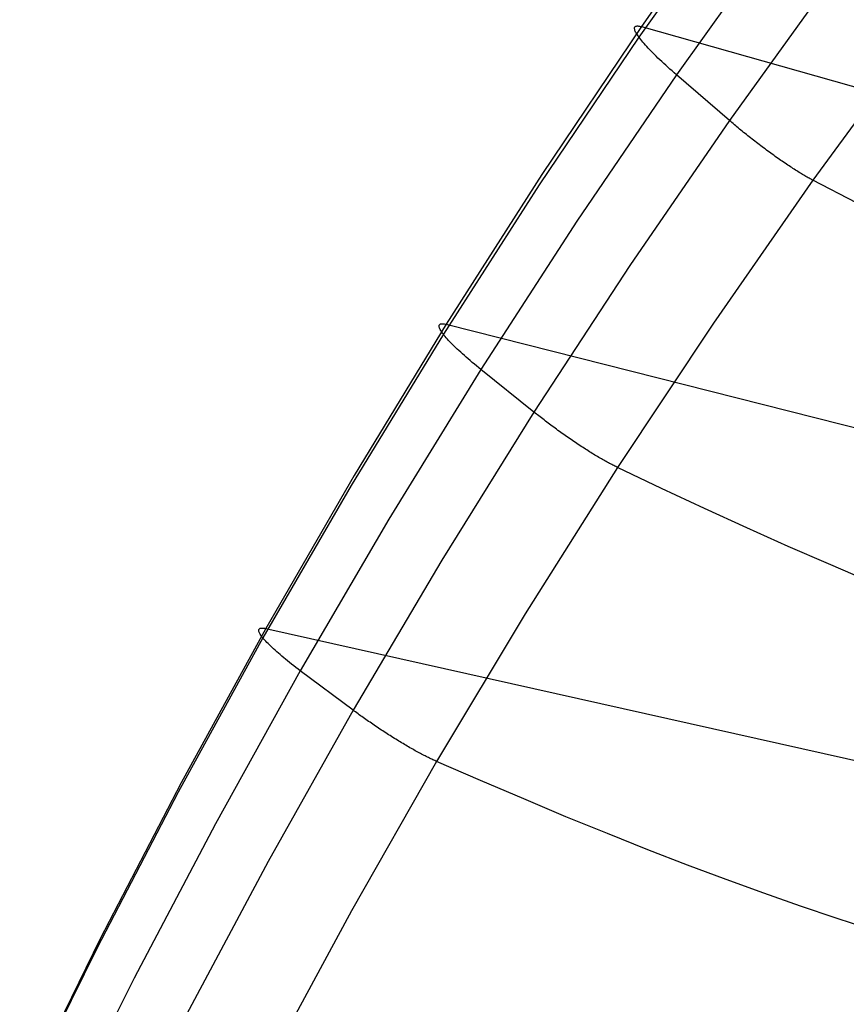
# Model space of a CAD drawing. Header units: millimetres. Extents: x 119 to 175.9, y -203.1 to -153.8.
# Tile 79 of 256: x 122.1 to 124.3, y -166.2 to -163.5. Entities that reach past the tile are written whole.
import ezdxf

# ---------------------------------------------------------------- set-up
doc = ezdxf.new("R2010")
doc.units = ezdxf.units.MM
doc.header["$MEASUREMENT"] = 0
doc.layers.add('Livello 03', color=5, linetype='Continuous', true_color=0x0000ff)

msp = doc.modelspace()

# ---------------------------------------------------------------- linework, layer by layer
at = {"layer": 'Livello 03'}
for p, q in [((124.0488, -163.0941, 62.5367), (123.7649, -163.4966, 62.3533)), ((124.0423, -163.1237, 62.7302), (123.7581, -163.5256, 62.5446)), ((124.1458, -163.231, 62.8574), (123.8617, -163.6294, 62.6709)), ((124.2912, -163.3611, 62.9217), (124.0074, -163.7551, 62.7354)), ((123.7649, -163.4966, 62.3533), (123.4911, -163.9041, 62.1653)), ((123.7464, -163.4988, 62.4459), (123.747, -163.4976, 62.4374)), ((123.747, -163.4976, 62.4374), (123.7477, -163.4967, 62.4288)), ((123.7477, -163.4967, 62.4288), (123.7487, -163.496, 62.4203)), ((123.7487, -163.496, 62.4203), (123.75, -163.4954, 62.4117)), ((123.75, -163.4954, 62.4117), (123.7514, -163.495, 62.4032)), ((123.7514, -163.495, 62.4032), (123.7531, -163.4948, 62.3948)), ((123.7531, -163.4948, 62.3948), (123.755, -163.4948, 62.3864)), ((123.755, -163.4948, 62.3864), (123.7572, -163.495, 62.378)), ((123.7572, -163.495, 62.378), (123.7595, -163.4953, 62.3697)), ((123.7595, -163.4953, 62.3697), (123.7621, -163.4959, 62.3615)), ((123.7621, -163.4959, 62.3615), (123.7649, -163.4966, 62.3533)), ((123.7649, -163.4966, 62.3533), (126.0959, -164.1562, 55.834)), ((123.7461, -163.5, 62.4544), (123.7464, -163.4988, 62.4459)), ((123.7461, -163.5015, 62.463), (123.7461, -163.5, 62.4544)), ((123.7462, -163.5032, 62.4714), (123.7461, -163.5015, 62.463)), ((123.7466, -163.505, 62.4799), (123.7462, -163.5032, 62.4714)), ((123.7473, -163.507, 62.4882), (123.7466, -163.505, 62.4799)), ((123.7481, -163.5091, 62.4965), (123.7473, -163.507, 62.4882)), ((123.7492, -163.5115, 62.5048), (123.7481, -163.5091, 62.4965)), ((123.7506, -163.514, 62.5129), (123.7492, -163.5115, 62.5048)), ((123.7521, -163.5166, 62.521), (123.7506, -163.514, 62.5129)), ((123.7539, -163.5195, 62.529), (123.7521, -163.5166, 62.521)), ((123.7559, -163.5224, 62.5368), (123.7539, -163.5195, 62.529)), ((123.7581, -163.5256, 62.5446), (123.7559, -163.5224, 62.5368)), ((123.7581, -163.5256, 62.5446), (123.4841, -163.9323, 62.3541)), ((123.7606, -163.5289, 62.5522), (123.7581, -163.5256, 62.5446)), ((123.7632, -163.5323, 62.5596), (123.7606, -163.5289, 62.5522)), ((123.7661, -163.5358, 62.5669), (123.7632, -163.5323, 62.5596)), ((123.7692, -163.5396, 62.5741), (123.7661, -163.5358, 62.5669)), ((123.7725, -163.5434, 62.5811), (123.7692, -163.5396, 62.5741)), ((123.776, -163.5473, 62.5879), (123.7725, -163.5434, 62.5811)), ((123.7797, -163.5514, 62.5946), (123.776, -163.5473, 62.5879)), ((123.7836, -163.5556, 62.601), (123.7797, -163.5514, 62.5946)), ((124.5202, -163.5317, 62.8337), (124.2369, -163.9197, 62.6498)), ((123.7877, -163.56, 62.6073), (123.7836, -163.5556, 62.601)), ((123.7919, -163.5644, 62.6134), (123.7877, -163.56, 62.6073)), ((123.7964, -163.5689, 62.6192), (123.7919, -163.5644, 62.6134)), ((123.801, -163.5736, 62.6248), (123.7964, -163.5689, 62.6192)), ((123.8058, -163.5783, 62.6303), (123.801, -163.5736, 62.6248)), ((123.8107, -163.5831, 62.6354), (123.8058, -163.5783, 62.6303)), ((123.8158, -163.588, 62.6404), (123.8107, -163.5831, 62.6354)), ((123.8211, -163.593, 62.6451), (123.8158, -163.588, 62.6404)), ((123.8265, -163.598, 62.6496), (123.8211, -163.593, 62.6451)), ((123.8321, -163.6031, 62.6538), (123.8265, -163.598, 62.6496)), ((123.8377, -163.6083, 62.6577), (123.8321, -163.6031, 62.6538)), ((123.8617, -163.6294, 62.6709), (123.5876, -164.0326, 62.4796)), ((123.8435, -163.6135, 62.6614), (123.8377, -163.6083, 62.6577)), ((123.8495, -163.6187, 62.6648), (123.8435, -163.6135, 62.6614)), ((123.8555, -163.624, 62.668), (123.8495, -163.6187, 62.6648)), ((123.8617, -163.6294, 62.6709), (123.8555, -163.624, 62.668)), ((124.0074, -163.7551, 62.7354), (123.8617, -163.6294, 62.6709)), ((124.0074, -163.7551, 62.7354), (123.7334, -164.1541, 62.5443)), ((124.0107, -163.758, 62.7368), (124.0074, -163.7551, 62.7354)), ((124.0141, -163.7609, 62.7382), (124.0107, -163.758, 62.7368)), ((124.0175, -163.7638, 62.7394), (124.0141, -163.7609, 62.7382)), ((124.021, -163.7667, 62.7407), (124.0175, -163.7638, 62.7394)), ((124.0245, -163.7697, 62.7418), (124.021, -163.7667, 62.7407)), ((124.028, -163.7727, 62.7428), (124.0245, -163.7697, 62.7418)), ((124.0316, -163.7757, 62.7438), (124.028, -163.7727, 62.7428)), ((124.0353, -163.7787, 62.7447), (124.0316, -163.7757, 62.7438)), ((124.0389, -163.7817, 62.7455), (124.0353, -163.7787, 62.7447)), ((124.0426, -163.7847, 62.7462), (124.0389, -163.7817, 62.7455)), ((124.0464, -163.7878, 62.7468), (124.0426, -163.7847, 62.7462)), ((124.0502, -163.7908, 62.7473), (124.0464, -163.7878, 62.7468)), ((124.054, -163.7939, 62.7478), (124.0502, -163.7908, 62.7473)), ((124.0578, -163.797, 62.7481), (124.054, -163.7939, 62.7478)), ((124.0616, -163.8, 62.7484), (124.0578, -163.797, 62.7481)), ((124.0655, -163.8031, 62.7485), (124.0616, -163.8, 62.7484)), ((124.0694, -163.8062, 62.7486), (124.0655, -163.8031, 62.7485)), ((124.0734, -163.8092, 62.7486), (124.0694, -163.8062, 62.7486)), ((124.0773, -163.8123, 62.7484), (124.0734, -163.8092, 62.7486)), ((124.0813, -163.8154, 62.7482), (124.0773, -163.8123, 62.7484)), ((124.0852, -163.8184, 62.7479), (124.0813, -163.8154, 62.7482)), ((124.0892, -163.8215, 62.7475), (124.0852, -163.8184, 62.7479)), ((124.0932, -163.8245, 62.7469), (124.0892, -163.8215, 62.7475)), ((124.0972, -163.8275, 62.7463), (124.0932, -163.8245, 62.7469)), ((124.1012, -163.8305, 62.7456), (124.0972, -163.8275, 62.7463)), ((124.1052, -163.8335, 62.7447), (124.1012, -163.8305, 62.7456)), ((124.1092, -163.8365, 62.7438), (124.1052, -163.8335, 62.7447)), ((124.1132, -163.8395, 62.7428), (124.1092, -163.8365, 62.7438)), ((124.1172, -163.8424, 62.7416), (124.1132, -163.8395, 62.7428)), ((124.1212, -163.8453, 62.7404), (124.1172, -163.8424, 62.7416)), ((124.1252, -163.8482, 62.7391), (124.1212, -163.8453, 62.7404)), ((124.1292, -163.851, 62.7376), (124.1252, -163.8482, 62.7391)), ((124.1331, -163.8539, 62.7361), (124.1292, -163.851, 62.7376)), ((124.1371, -163.8566, 62.7345), (124.1331, -163.8539, 62.7361)), ((124.141, -163.8594, 62.7328), (124.1371, -163.8566, 62.7345)), ((124.1449, -163.8621, 62.731), (124.141, -163.8594, 62.7328)), ((124.1487, -163.8648, 62.7291), (124.1449, -163.8621, 62.731)), ((124.1526, -163.8675, 62.7271), (124.1487, -163.8648, 62.7291)), ((124.1564, -163.8701, 62.725), (124.1526, -163.8675, 62.7271)), ((124.1602, -163.8727, 62.7228), (124.1564, -163.8701, 62.725)), ((124.1639, -163.8752, 62.7206), (124.1602, -163.8727, 62.7228)), ((124.1676, -163.8777, 62.7182), (124.1639, -163.8752, 62.7206)), ((124.1713, -163.8801, 62.7158), (124.1676, -163.8777, 62.7182)), ((123.4911, -163.9041, 62.1653), (123.2276, -164.3162, 61.9728)), ((124.1749, -163.8825, 62.7133), (124.1713, -163.8801, 62.7158)), ((124.1785, -163.8849, 62.7107), (124.1749, -163.8825, 62.7133)), ((124.1821, -163.8872, 62.7081), (124.1785, -163.8849, 62.7107)), ((124.1856, -163.8894, 62.7053), (124.1821, -163.8872, 62.7081)), ((124.189, -163.8917, 62.7025), (124.1856, -163.8894, 62.7053)), ((124.1924, -163.8938, 62.6996), (124.189, -163.8917, 62.7025)), ((124.1958, -163.8959, 62.6967), (124.1924, -163.8938, 62.6996)), ((124.1991, -163.898, 62.6937), (124.1958, -163.8959, 62.6967)), ((124.2024, -163.9, 62.6906), (124.1991, -163.898, 62.6937)), ((124.2056, -163.9019, 62.6875), (124.2024, -163.9, 62.6906)), ((124.2087, -163.9038, 62.6843), (124.2056, -163.9019, 62.6875)), ((124.2118, -163.9057, 62.681), (124.2087, -163.9038, 62.6843)), ((124.2369, -163.9197, 62.6498), (123.9633, -164.3127, 62.4612)), ((124.2148, -163.9074, 62.6778), (124.2118, -163.9057, 62.681)), ((124.2178, -163.9092, 62.6744), (124.2148, -163.9074, 62.6778)), ((124.2207, -163.9108, 62.671), (124.2178, -163.9092, 62.6744)), ((124.2236, -163.9125, 62.6676), (124.2207, -163.9108, 62.671)), ((124.2263, -163.914, 62.6641), (124.2236, -163.9125, 62.6676)), ((124.2291, -163.9155, 62.6606), (124.2263, -163.914, 62.6641)), ((124.2317, -163.917, 62.657), (124.2291, -163.9155, 62.6606)), ((124.2344, -163.9184, 62.6534), (124.2317, -163.917, 62.657)), ((124.2369, -163.9197, 62.6498), (124.2344, -163.9184, 62.6534)), ((124.3569, -163.9822, 62.4729), (124.2369, -163.9197, 62.6498)), ((123.4841, -163.9323, 62.3541), (123.2204, -164.3437, 62.1593)), ((123.5876, -164.0326, 62.4796), (123.3237, -164.4406, 62.2839)), ((123.7334, -164.1541, 62.5443), (123.4695, -164.5577, 62.3487)), ((123.2276, -164.3162, 61.9728), (122.9745, -164.7328, 61.7762)), ((123.2085, -164.3211, 62.0795), (123.2086, -164.3197, 62.0712)), ((123.2087, -164.3227, 62.0878), (123.2085, -164.3211, 62.0795)), ((123.2086, -164.3197, 62.0712), (123.2089, -164.3185, 62.0629)), ((123.209, -164.3244, 62.096), (123.2087, -164.3227, 62.0878)), ((123.2089, -164.3185, 62.0629), (123.2095, -164.3174, 62.0546)), ((123.2096, -164.3263, 62.1042), (123.209, -164.3244, 62.096)), ((123.2095, -164.3174, 62.0546), (123.2103, -164.3165, 62.0462)), ((123.2105, -164.3283, 62.1123), (123.2096, -164.3263, 62.1042)), ((123.2103, -164.3165, 62.0462), (123.2113, -164.3158, 62.0379)), ((123.2116, -164.3305, 62.1204), (123.2105, -164.3283, 62.1123)), ((123.2113, -164.3158, 62.0379), (123.2125, -164.3153, 62.0296)), ((123.2129, -164.3328, 62.1284), (123.2116, -164.3305, 62.1204)), ((123.2125, -164.3153, 62.0296), (123.214, -164.3149, 62.0213)), ((123.2144, -164.3353, 62.1362), (123.2129, -164.3328, 62.1284)), ((123.214, -164.3149, 62.0213), (123.2157, -164.3147, 62.0131)), ((123.2162, -164.338, 62.144), (123.2144, -164.3353, 62.1362)), ((123.2157, -164.3147, 62.0131), (123.2177, -164.3146, 62.0049)), ((123.2182, -164.3408, 62.1517), (123.2162, -164.338, 62.144)), ((123.2177, -164.3146, 62.0049), (123.2198, -164.3148, 61.9968)), ((123.2198, -164.3148, 61.9968), (123.2222, -164.3151, 61.9887)), ((123.2222, -164.3151, 61.9887), (123.2248, -164.3156, 61.9807)), ((123.2248, -164.3156, 61.9807), (123.2276, -164.3162, 61.9728)), ((123.2276, -164.3162, 61.9728), (125.5785, -164.9101, 55.6418)), ((123.9633, -164.3127, 62.4612), (123.6995, -164.7105, 62.2681)), ((123.2204, -164.3437, 62.1593), (122.967, -164.7596, 61.9603)), ((123.2204, -164.3437, 62.1593), (123.2182, -164.3408, 62.1517)), ((123.2228, -164.3468, 62.1667), (123.2204, -164.3437, 62.1593)), ((123.2254, -164.35, 62.1741), (123.2228, -164.3468, 62.1667)), ((123.2283, -164.3533, 62.1812), (123.2254, -164.35, 62.1741)), ((123.2314, -164.3568, 62.1883), (123.2283, -164.3533, 62.1812)), ((123.2347, -164.3604, 62.1951), (123.2314, -164.3568, 62.1883)), ((123.2381, -164.3641, 62.2018), (123.2347, -164.3604, 62.1951)), ((123.2418, -164.3679, 62.2084), (123.2381, -164.3641, 62.2018)), ((123.2457, -164.3718, 62.2147), (123.2418, -164.3679, 62.2084)), ((123.2498, -164.3759, 62.2209), (123.2457, -164.3718, 62.2147)), ((123.254, -164.38, 62.2269), (123.2498, -164.3759, 62.2209)), ((123.2585, -164.3842, 62.2326), (123.254, -164.38, 62.2269)), ((123.2631, -164.3886, 62.2382), (123.2585, -164.3842, 62.2326)), ((123.2679, -164.393, 62.2435), (123.2631, -164.3886, 62.2382)), ((123.2728, -164.3975, 62.2486), (123.2679, -164.393, 62.2435)), ((123.2779, -164.402, 62.2535), (123.2728, -164.3975, 62.2486)), ((123.2832, -164.4067, 62.2582), (123.2779, -164.402, 62.2535)), ((123.2886, -164.4114, 62.2626), (123.2832, -164.4067, 62.2582)), ((123.2941, -164.4161, 62.2668), (123.2886, -164.4114, 62.2626)), ((123.2998, -164.4209, 62.2707), (123.2941, -164.4161, 62.2668)), ((123.3237, -164.4406, 62.2839), (123.0701, -164.853, 62.0839)), ((123.3056, -164.4258, 62.2744), (123.2998, -164.4209, 62.2707)), ((123.3115, -164.4307, 62.2778), (123.3056, -164.4258, 62.2744)), ((123.3176, -164.4356, 62.281), (123.3115, -164.4307, 62.2778)), ((123.3237, -164.4406, 62.2839), (123.3176, -164.4356, 62.281)), ((123.4695, -164.5577, 62.3487), (123.3237, -164.4406, 62.2839)), ((123.4695, -164.5577, 62.3487), (123.2157, -164.9659, 62.1489)), ((123.4728, -164.5604, 62.3501), (123.4695, -164.5577, 62.3487)), ((123.4762, -164.5631, 62.3515), (123.4728, -164.5604, 62.3501)), ((123.4796, -164.5658, 62.3528), (123.4762, -164.5631, 62.3515)), ((123.4831, -164.5685, 62.354), (123.4796, -164.5658, 62.3528)), ((123.4866, -164.5713, 62.3551), (123.4831, -164.5685, 62.354)), ((123.4902, -164.574, 62.3562), (123.4866, -164.5713, 62.3551)), ((123.4938, -164.5768, 62.3572), (123.4902, -164.574, 62.3562)), ((123.4974, -164.5796, 62.3581), (123.4938, -164.5768, 62.3572)), ((123.5011, -164.5824, 62.3589), (123.4974, -164.5796, 62.3581)), ((123.5048, -164.5853, 62.3597), (123.5011, -164.5824, 62.3589)), ((123.5085, -164.5881, 62.3603), (123.5048, -164.5853, 62.3597)), ((123.5123, -164.5909, 62.3609), (123.5085, -164.5881, 62.3603)), ((123.5161, -164.5938, 62.3614), (123.5123, -164.5909, 62.3609)), ((123.5199, -164.5966, 62.3617), (123.5161, -164.5938, 62.3614)), ((123.5238, -164.5995, 62.362), (123.5199, -164.5966, 62.3617)), ((123.5277, -164.6023, 62.3622), (123.5238, -164.5995, 62.362)), ((123.5316, -164.6052, 62.3624), (123.5277, -164.6023, 62.3622)), ((123.5355, -164.6081, 62.3624), (123.5316, -164.6052, 62.3624)), ((123.5395, -164.6109, 62.3623), (123.5355, -164.6081, 62.3624)), ((123.5434, -164.6137, 62.3621), (123.5395, -164.6109, 62.3623)), ((123.5474, -164.6166, 62.3618), (123.5434, -164.6137, 62.3621)), ((123.5514, -164.6194, 62.3615), (123.5474, -164.6166, 62.3618)), ((123.5554, -164.6222, 62.361), (123.5514, -164.6194, 62.3615)), ((123.5594, -164.6251, 62.3604), (123.5554, -164.6222, 62.361)), ((123.5634, -164.6278, 62.3598), (123.5594, -164.6251, 62.3604)), ((123.5675, -164.6306, 62.359), (123.5634, -164.6278, 62.3598)), ((123.5715, -164.6334, 62.3582), (123.5675, -164.6306, 62.359)), ((123.5755, -164.6361, 62.3572), (123.5715, -164.6334, 62.3582)), ((123.5795, -164.6389, 62.3562), (123.5755, -164.6361, 62.3572)), ((123.5835, -164.6415, 62.355), (123.5795, -164.6389, 62.3562)), ((123.5875, -164.6442, 62.3538), (123.5835, -164.6415, 62.355)), ((123.5914, -164.6469, 62.3524), (123.5875, -164.6442, 62.3538)), ((123.5954, -164.6495, 62.351), (123.5914, -164.6469, 62.3524)), ((123.5993, -164.6521, 62.3495), (123.5954, -164.6495, 62.351)), ((123.6033, -164.6546, 62.3478), (123.5993, -164.6521, 62.3495)), ((123.6072, -164.6572, 62.3461), (123.6033, -164.6546, 62.3478)), ((123.6111, -164.6597, 62.3443), (123.6072, -164.6572, 62.3461)), ((123.6149, -164.6621, 62.3424), (123.6111, -164.6597, 62.3443)), ((123.6187, -164.6646, 62.3404), (123.6149, -164.6621, 62.3424)), ((123.6225, -164.6669, 62.3384), (123.6187, -164.6646, 62.3404)), ((123.6263, -164.6693, 62.3362), (123.6225, -164.6669, 62.3384)), ((123.63, -164.6716, 62.334), (123.6263, -164.6693, 62.3362)), ((123.6337, -164.6739, 62.3316), (123.63, -164.6716, 62.334)), ((123.6373, -164.6761, 62.3292), (123.6337, -164.6739, 62.3316)), ((123.6409, -164.6783, 62.3268), (123.6373, -164.6761, 62.3292)), ((123.6445, -164.6804, 62.3242), (123.6409, -164.6783, 62.3268)), ((123.648, -164.6825, 62.3216), (123.6445, -164.6804, 62.3242)), ((123.6515, -164.6845, 62.3189), (123.648, -164.6825, 62.3216)), ((123.6549, -164.6865, 62.3161), (123.6515, -164.6845, 62.3189)), ((123.6583, -164.6885, 62.3133), (123.6549, -164.6865, 62.3161)), ((123.6616, -164.6904, 62.3104), (123.6583, -164.6885, 62.3133)), ((123.6648, -164.6922, 62.3075), (123.6616, -164.6904, 62.3104)), ((123.6995, -164.7105, 62.2681), (123.4457, -165.1128, 62.0708)), ((123.6681, -164.694, 62.3044), (123.6648, -164.6922, 62.3075)), ((123.6712, -164.6958, 62.3014), (123.6681, -164.694, 62.3044)), ((123.6743, -164.6975, 62.2982), (123.6712, -164.6958, 62.3014)), ((123.6774, -164.6991, 62.2951), (123.6743, -164.6975, 62.2982)), ((123.6803, -164.7007, 62.2918), (123.6774, -164.6991, 62.2951)), ((123.6833, -164.7023, 62.2886), (123.6803, -164.7007, 62.2918)), ((123.6861, -164.7038, 62.2853), (123.6833, -164.7023, 62.2886)), ((123.6889, -164.7052, 62.2819), (123.6861, -164.7038, 62.2853)), ((123.6917, -164.7066, 62.2785), (123.6889, -164.7052, 62.2819)), ((123.6944, -164.708, 62.2751), (123.6917, -164.7066, 62.2785)), ((123.697, -164.7093, 62.2716), (123.6944, -164.708, 62.2751)), ((123.6995, -164.7105, 62.2681), (123.697, -164.7093, 62.2716)), ((123.8202, -164.768, 62.0971), (123.6995, -164.7105, 62.2681)), ((122.9745, -164.7328, 61.7762), (122.7317, -165.1537, 61.5759)), ((122.967, -164.7596, 61.9603), (122.7239, -165.1797, 61.7575)), ((123.9386, -164.8233, 61.923), (123.8202, -164.768, 62.0971)), ((124.0547, -164.8765, 61.7459), (123.9386, -164.8233, 61.923)), ((123.0701, -164.853, 62.0839), (122.8266, -165.2698, 61.8802)), ((124.1684, -164.9274, 61.5659), (124.0547, -164.8765, 61.7459)), ((124.2796, -164.976, 61.383), (124.1684, -164.9274, 61.5659)), ((123.2157, -164.9659, 62.1489), (122.9719, -165.3784, 61.9452)), ((124.3883, -165.0222, 61.1975), (124.2796, -164.976, 61.383)), ((123.4457, -165.1128, 62.0708), (123.2017, -165.5196, 61.8696)), ((122.7317, -165.1537, 61.5759), (122.4989, -165.5788, 61.3722)), ((122.7123, -165.1586, 61.6796), (122.7124, -165.1573, 61.6715)), ((122.7124, -165.16, 61.6877), (122.7123, -165.1586, 61.6796)), ((122.7124, -165.1573, 61.6715), (122.7127, -165.1561, 61.6634)), ((122.7127, -165.1617, 61.6957), (122.7124, -165.16, 61.6877)), ((122.7127, -165.1561, 61.6634), (122.7133, -165.1551, 61.6553)), ((122.7133, -165.1634, 61.7037), (122.7127, -165.1617, 61.6957)), ((122.7133, -165.1551, 61.6553), (122.7141, -165.1542, 61.6472)), ((122.7142, -165.1653, 61.7116), (122.7133, -165.1634, 61.7037)), ((122.7141, -165.1542, 61.6472), (122.7152, -165.1535, 61.6391)), ((122.7152, -165.1674, 61.7195), (122.7142, -165.1653, 61.7116)), ((122.7152, -165.1535, 61.6391), (122.7164, -165.153, 61.631)), ((122.7165, -165.1696, 61.7273), (122.7152, -165.1674, 61.7195)), ((122.7164, -165.153, 61.631), (122.7179, -165.1526, 61.623)), ((122.718, -165.1719, 61.735), (122.7165, -165.1696, 61.7273)), ((122.7179, -165.1526, 61.623), (122.7197, -165.1524, 61.615)), ((122.7197, -165.1744, 61.7426), (122.718, -165.1719, 61.735)), ((122.7197, -165.1524, 61.615), (122.7216, -165.1524, 61.607)), ((122.7217, -165.177, 61.7501), (122.7197, -165.1744, 61.7426)), ((122.7216, -165.1524, 61.607), (122.7238, -165.1525, 61.5991)), ((122.7239, -165.1797, 61.7575), (122.7217, -165.177, 61.7501)), ((122.7238, -165.1525, 61.5991), (122.7262, -165.1527, 61.5913)), ((122.7262, -165.1527, 61.5913), (122.7288, -165.1531, 61.5835)), ((122.7288, -165.1531, 61.5835), (122.7317, -165.1537, 61.5759)), ((122.7317, -165.1537, 61.5759), (125.096, -165.6834, 55.4363)), ((122.7239, -165.1797, 61.7575), (122.4908, -165.6041, 61.5514)), ((122.7263, -165.1826, 61.7648), (122.7239, -165.1797, 61.7575)), ((122.7289, -165.1856, 61.772), (122.7263, -165.1826, 61.7648)), ((122.7317, -165.1887, 61.779), (122.7289, -165.1856, 61.772)), ((122.7348, -165.1919, 61.7859), (122.7317, -165.1887, 61.779)), ((122.738, -165.1953, 61.7926), (122.7348, -165.1919, 61.7859)), ((122.7415, -165.1987, 61.7992), (122.738, -165.1953, 61.7926)), ((122.7451, -165.2023, 61.8056), (122.7415, -165.1987, 61.7992)), ((122.749, -165.206, 61.8118), (122.7451, -165.2023, 61.8056)), ((122.753, -165.2097, 61.8179), (122.749, -165.206, 61.8118)), ((122.7573, -165.2136, 61.8238), (122.753, -165.2097, 61.8179)), ((122.7617, -165.2175, 61.8294), (122.7573, -165.2136, 61.8238)), ((122.7663, -165.2215, 61.8349), (122.7617, -165.2175, 61.8294)), ((122.771, -165.2256, 61.8402), (122.7663, -165.2215, 61.8349)), ((122.7759, -165.2298, 61.8452), (122.771, -165.2256, 61.8402)), ((122.781, -165.234, 61.8501), (122.7759, -165.2298, 61.8452)), ((122.7863, -165.2383, 61.8547), (122.781, -165.234, 61.8501)), ((122.7916, -165.2427, 61.8591), (122.7863, -165.2383, 61.8547)), ((122.7972, -165.2471, 61.8632), (122.7916, -165.2427, 61.8591)), ((122.8028, -165.2516, 61.8671), (122.7972, -165.2471, 61.8632)), ((122.8086, -165.2561, 61.8708), (122.8028, -165.2516, 61.8671)), ((122.8145, -165.2606, 61.8742), (122.8086, -165.2561, 61.8708)), ((122.8266, -165.2698, 61.8802), (122.5932, -165.6909, 61.6731)), ((122.8205, -165.2652, 61.8773), (122.8145, -165.2606, 61.8742)), ((122.8266, -165.2698, 61.8802), (122.8205, -165.2652, 61.8773)), ((122.9719, -165.3784, 61.9452), (122.8266, -165.2698, 61.8802)), ((122.9719, -165.3784, 61.9452), (122.738, -165.7953, 61.7382)), ((122.9752, -165.3809, 61.9466), (122.9719, -165.3784, 61.9452)), ((122.9786, -165.3834, 61.948), (122.9752, -165.3809, 61.9466)), ((122.982, -165.3859, 61.9493), (122.9786, -165.3834, 61.948)), ((122.9854, -165.3884, 61.9506), (122.982, -165.3859, 61.9493)), ((122.9889, -165.391, 61.9517), (122.9854, -165.3884, 61.9506)), ((122.9925, -165.3936, 61.9528), (122.9889, -165.391, 61.9517)), ((122.9961, -165.3961, 61.9538), (122.9925, -165.3936, 61.9528)), ((122.9997, -165.3987, 61.9548), (122.9961, -165.3961, 61.9538)), ((123.0034, -165.4013, 61.9556), (122.9997, -165.3987, 61.9548)), ((123.0071, -165.4039, 61.9564), (123.0034, -165.4013, 61.9556)), ((123.0108, -165.4066, 61.9571), (123.0071, -165.4039, 61.9564)), ((123.0146, -165.4092, 61.9577), (123.0108, -165.4066, 61.9571)), ((123.0184, -165.4118, 61.9582), (123.0146, -165.4092, 61.9577)), ((123.0222, -165.4145, 61.9586), (123.0184, -165.4118, 61.9582)), ((123.0261, -165.4171, 61.9589), (123.0222, -165.4145, 61.9586)), ((123.0299, -165.4198, 61.9592), (123.0261, -165.4171, 61.9589)), ((123.0338, -165.4224, 61.9593), (123.0299, -165.4198, 61.9592)), ((123.0378, -165.4251, 61.9594), (123.0338, -165.4224, 61.9593)), ((123.0417, -165.4277, 61.9594), (123.0378, -165.4251, 61.9594)), ((123.0457, -165.4303, 61.9593), (123.0417, -165.4277, 61.9594)), ((123.0496, -165.433, 61.9591), (123.0457, -165.4303, 61.9593)), ((123.0536, -165.4356, 61.9587), (123.0496, -165.433, 61.9591)), ((123.0576, -165.4382, 61.9583), (123.0536, -165.4356, 61.9587)), ((123.0616, -165.4408, 61.9578), (123.0576, -165.4382, 61.9583)), ((123.0656, -165.4434, 61.9572), (123.0616, -165.4408, 61.9578)), ((123.0696, -165.4459, 61.9566), (123.0656, -165.4434, 61.9572)), ((123.0736, -165.4485, 61.9558), (123.0696, -165.4459, 61.9566)), ((123.0776, -165.451, 61.9549), (123.0736, -165.4485, 61.9558)), ((123.0816, -165.4535, 61.9539), (123.0776, -165.451, 61.9549)), ((123.0856, -165.456, 61.9528), (123.0816, -165.4535, 61.9539)), ((123.0896, -165.4585, 61.9517), (123.0856, -165.456, 61.9528)), ((123.0936, -165.461, 61.9504), (123.0896, -165.4585, 61.9517)), ((123.0975, -165.4634, 61.9491), (123.0936, -165.461, 61.9504)), ((123.1015, -165.4658, 61.9476), (123.0975, -165.4634, 61.9491)), ((123.1054, -165.4681, 61.9461), (123.1015, -165.4658, 61.9476)), ((123.1093, -165.4705, 61.9445), (123.1054, -165.4681, 61.9461)), ((123.1132, -165.4728, 61.9428), (123.1093, -165.4705, 61.9445)), ((123.117, -165.475, 61.941), (123.1132, -165.4728, 61.9428)), ((123.1208, -165.4773, 61.9391), (123.117, -165.475, 61.941)), ((123.1246, -165.4795, 61.9371), (123.1208, -165.4773, 61.9391)), ((123.1284, -165.4817, 61.9351), (123.1246, -165.4795, 61.9371)), ((123.1321, -165.4838, 61.9329), (123.1284, -165.4817, 61.9351)), ((123.1358, -165.4859, 61.9307), (123.1321, -165.4838, 61.9329)), ((123.1394, -165.4879, 61.9284), (123.1358, -165.4859, 61.9307)), ((123.143, -165.4899, 61.9261), (123.1394, -165.4879, 61.9284)), ((123.1466, -165.4919, 61.9236), (123.143, -165.4899, 61.9261)), ((123.1501, -165.4938, 61.9211), (123.1466, -165.4919, 61.9236)), ((123.1536, -165.4957, 61.9185), (123.1501, -165.4938, 61.9211)), ((123.157, -165.4975, 61.9159), (123.1536, -165.4957, 61.9185)), ((123.1604, -165.4993, 61.9132), (123.157, -165.4975, 61.9159)), ((123.1637, -165.5011, 61.9104), (123.1604, -165.4993, 61.9132)), ((123.167, -165.5028, 61.9076), (123.1637, -165.5011, 61.9104)), ((123.1702, -165.5045, 61.9047), (123.167, -165.5028, 61.9076)), ((123.2017, -165.5196, 61.8696), (122.9674, -165.9308, 61.6651)), ((123.1733, -165.5061, 61.9017), (123.1702, -165.5045, 61.9047)), ((123.1764, -165.5076, 61.8987), (123.1733, -165.5061, 61.9017)), ((123.1795, -165.5091, 61.8956), (123.1764, -165.5076, 61.8987)), ((123.1825, -165.5106, 61.8925), (123.1795, -165.5091, 61.8956)), ((123.1854, -165.512, 61.8894), (123.1825, -165.5106, 61.8925)), ((123.1883, -165.5134, 61.8862), (123.1854, -165.512, 61.8894)), ((123.1911, -165.5147, 61.8829), (123.1883, -165.5134, 61.8862)), ((123.1938, -165.516, 61.8797), (123.1911, -165.5147, 61.8829)), ((123.1965, -165.5173, 61.8764), (123.1938, -165.516, 61.8797)), ((123.1991, -165.5184, 61.873), (123.1965, -165.5173, 61.8764)), ((123.2017, -165.5196, 61.8696), (123.1991, -165.5184, 61.873)), ((123.3226, -165.5723, 61.7045), (123.2017, -165.5196, 61.8696)), ((122.4989, -165.5788, 61.3722), (122.2762, -166.0079, 61.1657)), ((123.4413, -165.6229, 61.5363), (123.3226, -165.5723, 61.7045)), ((122.4908, -165.6041, 61.5514), (122.2678, -166.0325, 61.3424)), ((123.5576, -165.6716, 61.3652), (123.4413, -165.6229, 61.5363)), ((122.5932, -165.6909, 61.6731), (122.3696, -166.1159, 61.4632)), ((123.6716, -165.7181, 61.1913), (123.5576, -165.6716, 61.3652)), ((123.7831, -165.7625, 61.0145), (123.6716, -165.7181, 61.1913)), ((123.8921, -165.8047, 60.8351), (123.7831, -165.7625, 61.0145)), ((122.738, -165.7953, 61.7382), (122.5138, -166.2163, 61.5283)), ((123.9984, -165.8447, 60.6531), (123.8921, -165.8047, 60.8351)), ((124.1019, -165.8824, 60.4685), (123.9984, -165.8447, 60.6531)), ((124.2027, -165.9179, 60.2816), (124.1019, -165.8824, 60.4685)), ((122.9674, -165.9308, 61.6651), (122.7427, -166.3461, 61.4576)), ((124.3006, -165.951, 60.0924), (124.2027, -165.9179, 60.2816)), ((124.3955, -165.9817, 59.901), (124.3006, -165.951, 60.0924)), ((122.2762, -166.0079, 61.1657), (122.0633, -166.4407, 60.9567)), ((122.2678, -166.0325, 61.3424), (122.0546, -166.4646, 61.131)), ((122.3696, -166.1159, 61.4632), (122.1558, -166.5449, 61.2508))]:
    msp.add_line(p, q, dxfattribs=at)

doc.saveas('drawing.dxf')
